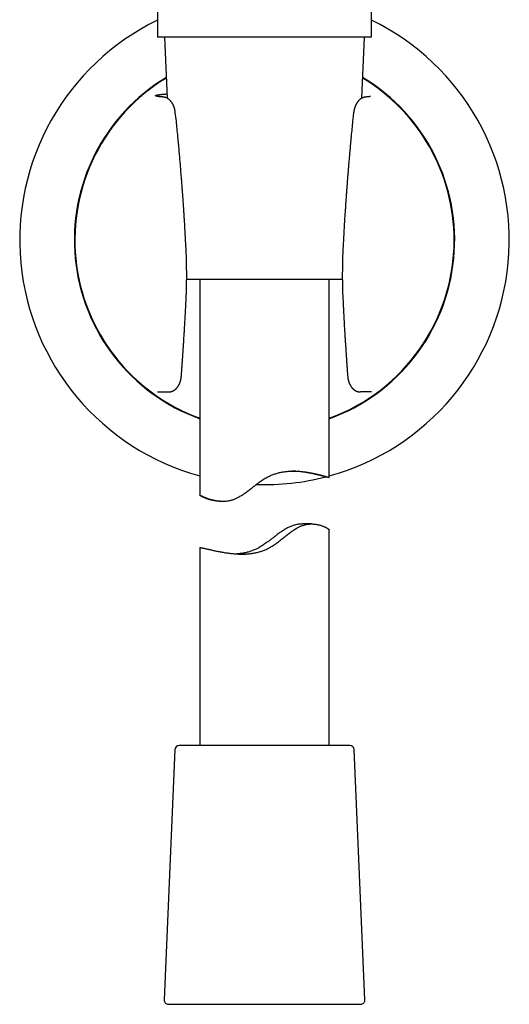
# Model space of a CAD drawing. Header units: millimetres. Extents: x 8 to 719, y 12 to 786.
# Tile 32 of 37: x 407 to 463, y 469 to 583. Entities that reach past the tile are written whole.
import ezdxf

# ---------------------------------------------------------------- set-up
doc = ezdxf.new("R2010")
doc.units = ezdxf.units.MM

msp = doc.modelspace()

# ---------------------------------------------------------------- linework, layer by layer
at = {"color": 7, "linetype": 'Continuous', "lineweight": 30}
for p, q in [((422.47, 650.32), (422.47, 581.19)), ((447.27, 581.19), (447.27, 650.32)), ((434.87, 581.19), (422.47, 581.19)), ((423.3, 581.19), (423.61, 574.13)), ((447.27, 581.19), (434.87, 581.19)), ((446.13, 574.13), (446.44, 581.19)), ((424.64, 571.7), (424.54, 572.48)), ((445.19, 572.48), (445.1, 571.7)), ((443.88, 553.1), (425.85, 553.1)), ((427.37, 553.1), (427.37, 528.11)), ((442.37, 530.15), (442.37, 553.1)), ((425.78, 550.6), (425.78, 550.6)), ((422.48, 540.08), (422.54, 540.08)), ((422.54, 540.08), (423.76, 540.08)), ((445.96, 540.08), (445.98, 540.08)), ((447.2, 540.08), (445.98, 540.08)), ((447.26, 540.08), (447.2, 540.08)), ((427.37, 528.11), (427.37, 528.11)), ((429.7, 527.41), (430.03, 527.41)), ((440.31, 524.78), (439.4, 524.78)), ((442.37, 499.1), (442.37, 524.1)), ((427.37, 522.04), (427.37, 499.1)), ((425.03, 499.1), (425, 499.1)), ((444.74, 499.1), (425.03, 499.1)), ((424.5, 498.62), (423.24, 469.62)), ((446.5, 469.62), (445.24, 498.62)), ((423.74, 469.1), (446, 469.1))]:
    msp.add_line(p, q, dxfattribs=at)
for centre, radius, start, end in [((434.87, 557.68), 28.34, 115.9433, 254.6565), ((434.87, 557.68), 28.34, 285.3435, 64.0567), ((434.87, 557.68), 22.02, 121.0691, 250.0908), ((434.87, 557.68), 21.96, 121.157, 250.0324), ((434.87, 557.68), 22.02, 289.9092, 58.9309), ((434.87, 557.68), 21.96, 0, 58.843), ((434.87, 557.68), 21.96, 289.9676, 0), ((434.87, 557.68), 28.34, 268.0845, 284.5059), ((425, 498.6), 0.5, 90, 177.5187), ((444.74, 498.6), 0.5, 2.4813, 90), ((423.74, 469.6), 0.5, 177.5187, 270), ((446, 469.6), 0.5, 270, 2.4813)]:
    msp.add_arc(centre, radius, start, end, dxfattribs=at)
for points, knots in [([(423.06, 574.27), (423.02, 574.27), (422.94, 574.28), (422.83, 574.29), (422.73, 574.3), (422.63, 574.32), (422.56, 574.33), (422.49, 574.34), (422.44, 574.35), (422.4, 574.36), (422.36, 574.37), (422.32, 574.38), (422.28, 574.39), (422.25, 574.4), (422.24, 574.41), (422.23, 574.43), (422.24, 574.44), (422.26, 574.46), (422.29, 574.47), (422.33, 574.48), (422.39, 574.5), (422.47, 574.51), (422.55, 574.53), (422.64, 574.54), (422.73, 574.55), (422.81, 574.56), (422.89, 574.57), (422.98, 574.58), (423.08, 574.59), (423.21, 574.6), (423.37, 574.61), (423.49, 574.62), (423.57, 574.63), (423.59, 574.63)], [0, 0, 0, 0, 0.0327771, 0.0655272, 0.0982765, 0.1310509, 0.1638767, 0.1897216, 0.2156267, 0.2416044, 0.267667, 0.2938267, 0.3303601, 0.3668324, 0.4032766, 0.4397256, 0.4762124, 0.5127697, 0.5494303, 0.5862265, 0.6273871, 0.6683902, 0.7092814, 0.7501066, 0.7757558, 0.8014086, 0.8270766, 0.8527712, 0.8785037, 0.9155762, 0.9524646, 0.989204, 1, 1, 1, 1]), ([(423.15, 574.27), (423.13, 574.27), (423.09, 574.27), (423.05, 574.28), (423, 574.28), (422.96, 574.28), (422.93, 574.29), (422.9, 574.29), (422.88, 574.29), (422.86, 574.3), (422.84, 574.3), (422.83, 574.3), (422.81, 574.3), (422.8, 574.3), (422.79, 574.3), (422.77, 574.31), (422.75, 574.31), (422.74, 574.31), (422.72, 574.31), (422.7, 574.32), (422.69, 574.32), (422.67, 574.32), (422.66, 574.32), (422.65, 574.32), (422.64, 574.33), (422.62, 574.33), (422.61, 574.33), (422.61, 574.33), (422.6, 574.33), (422.59, 574.33), (422.59, 574.34), (422.59, 574.34), (422.58, 574.34), (422.58, 574.34), (422.58, 574.34)], [0, 0, 0, 0, 0.057736, 0.11131, 0.160725, 0.205984, 0.247084, 0.284022, 0.315034, 0.342337, 0.365928, 0.3858, 0.401949, 0.421604, 0.44368, 0.468804, 0.49698, 0.528219, 0.560274, 0.592807, 0.622786, 0.650217, 0.676778, 0.706432, 0.739338, 0.775484, 0.808438, 0.83739, 0.862343, 0.883828, 0.907081, 0.933453, 0.970915, 1, 1, 1, 1]), ([(424.54, 572.48), (424.54, 572.5), (424.54, 572.54), (424.53, 572.6), (424.52, 572.65), (424.51, 572.69), (424.5, 572.73), (424.5, 572.76), (424.49, 572.78), (424.49, 572.8), (424.48, 572.84), (424.47, 572.88), (424.46, 572.93), (424.44, 572.98), (424.42, 573.05), (424.39, 573.14), (424.36, 573.22), (424.32, 573.3), (424.28, 573.39), (424.23, 573.48), (424.19, 573.56), (424.13, 573.64), (424.08, 573.71), (424.05, 573.75), (424.03, 573.78), (424.01, 573.8), (423.99, 573.82), (423.97, 573.84), (423.95, 573.87), (423.92, 573.89), (423.9, 573.91), (423.88, 573.93), (423.86, 573.95), (423.84, 573.97), (423.81, 573.99), (423.79, 574.01), (423.76, 574.03), (423.73, 574.05), (423.71, 574.07), (423.67, 574.09), (423.63, 574.11), (423.59, 574.14), (423.55, 574.16), (423.51, 574.17), (423.48, 574.19), (423.45, 574.2), (423.41, 574.21), (423.36, 574.23), (423.32, 574.24), (423.29, 574.24), (423.26, 574.25), (423.22, 574.26), (423.18, 574.26), (423.16, 574.27), (423.15, 574.27)], [0, 0, 0, 0, 0.024946, 0.047049, 0.066098, 0.083321, 0.096568, 0.105986, 0.115001, 0.124798, 0.135383, 0.153612, 0.17318, 0.192361, 0.225383, 0.259579, 0.293489, 0.333379, 0.370956, 0.413155, 0.45234, 0.492709, 0.540948, 0.555651, 0.567884, 0.580131, 0.593033, 0.606828, 0.620104, 0.635697, 0.649205, 0.659722, 0.669018, 0.680659, 0.697114, 0.713986, 0.725065, 0.73791, 0.75371, 0.769533, 0.790041, 0.810143, 0.82952, 0.845507, 0.858122, 0.872037, 0.888627, 0.907354, 0.927755, 0.935794, 0.943875, 0.96063, 0.979068, 1, 1, 1, 1]), ([(446.59, 574.27), (446.58, 574.27), (446.56, 574.26), (446.52, 574.26), (446.47, 574.25), (446.42, 574.24), (446.38, 574.23), (446.34, 574.21), (446.3, 574.2), (446.27, 574.19), (446.25, 574.18), (446.23, 574.17), (446.2, 574.16), (446.18, 574.15), (446.15, 574.14), (446.13, 574.13), (446.11, 574.12), (446.09, 574.1), (446.06, 574.08), (446.01, 574.06), (445.98, 574.03), (445.94, 574), (445.9, 573.97), (445.86, 573.94), (445.83, 573.91), (445.81, 573.89), (445.79, 573.87), (445.77, 573.84), (445.74, 573.81), (445.72, 573.79), (445.7, 573.76), (445.68, 573.74), (445.66, 573.72), (445.64, 573.69), (445.62, 573.66), (445.6, 573.63), (445.58, 573.6), (445.56, 573.57), (445.55, 573.55), (445.53, 573.53), (445.52, 573.5), (445.5, 573.47), (445.48, 573.43), (445.45, 573.38), (445.43, 573.34), (445.42, 573.3), (445.4, 573.25), (445.38, 573.21), (445.36, 573.16), (445.34, 573.1), (445.31, 573.03), (445.3, 572.98), (445.29, 572.94), (445.28, 572.91), (445.27, 572.89), (445.27, 572.87), (445.26, 572.84), (445.25, 572.81), (445.24, 572.76), (445.23, 572.7), (445.22, 572.64), (445.21, 572.56), (445.2, 572.51), (445.19, 572.48)], [0, 0, 0, 0, 0.020578, 0.038711, 0.055183, 0.074311, 0.09242, 0.109148, 0.124134, 0.136789, 0.147449, 0.155734, 0.165802, 0.177671, 0.190575, 0.200862, 0.208052, 0.215755, 0.237211, 0.252993, 0.276036, 0.294051, 0.313654, 0.339797, 0.354556, 0.366461, 0.379404, 0.394611, 0.411636, 0.427111, 0.441108, 0.45263, 0.464139, 0.476659, 0.491926, 0.509952, 0.527654, 0.540683, 0.55034, 0.560911, 0.574279, 0.588802, 0.612031, 0.632331, 0.65163, 0.670131, 0.687973, 0.708245, 0.729962, 0.755571, 0.783546, 0.810176, 0.82189, 0.832019, 0.840403, 0.847497, 0.857913, 0.872833, 0.89096, 0.912921, 0.938588, 0.967732, 1, 1, 1, 1]), ([(447.16, 574.34), (447.16, 574.34), (447.16, 574.34), (447.16, 574.34), (447.15, 574.34), (447.15, 574.34), (447.15, 574.34), (447.14, 574.33), (447.14, 574.33), (447.13, 574.33), (447.13, 574.33), (447.12, 574.33), (447.12, 574.33), (447.11, 574.33), (447.1, 574.33), (447.09, 574.32), (447.08, 574.32), (447.07, 574.32), (447.05, 574.32), (447.04, 574.32), (447.03, 574.32), (447.01, 574.31), (447, 574.31), (446.99, 574.31), (446.98, 574.31), (446.97, 574.31), (446.96, 574.31), (446.96, 574.31), (446.94, 574.3), (446.93, 574.3), (446.91, 574.3), (446.89, 574.3), (446.86, 574.29), (446.83, 574.29), (446.79, 574.29), (446.75, 574.28), (446.7, 574.28), (446.65, 574.27), (446.61, 574.27), (446.59, 574.27)], [0, 0, 0, 0, 0.009755, 0.03005, 0.053292, 0.079493, 0.107127, 0.132292, 0.153575, 0.172479, 0.188998, 0.204503, 0.222094, 0.244335, 0.269333, 0.297094, 0.325314, 0.351924, 0.37692, 0.400298, 0.422054, 0.455252, 0.483746, 0.507504, 0.517063, 0.525572, 0.534798, 0.547573, 0.563929, 0.586858, 0.6144, 0.646546, 0.683289, 0.724622, 0.770538, 0.821034, 0.876107, 0.93576, 1, 1, 1, 1]), ([(424.82, 569.94), (424.79, 570.23), (424.73, 570.82), (424.67, 571.4), (424.64, 571.7)], [0, 0, 0, 0, 0.4997056, 1, 1, 1, 1]), ([(445.1, 571.7), (445.07, 571.4), (445, 570.82), (444.95, 570.23), (444.92, 569.94)], [0, 0, 0, 0, 0.500294, 1, 1, 1, 1]), ([(425.78, 556.74), (425.78, 556.88), (425.76, 557.14), (425.74, 557.54), (425.72, 557.92), (425.7, 558.29), (425.68, 558.64), (425.66, 558.98), (425.64, 559.3), (425.63, 559.6), (425.61, 559.88), (425.59, 560.14), (425.58, 560.4), (425.56, 560.64), (425.54, 560.88), (425.53, 561.1), (425.52, 561.31), (425.5, 561.51), (425.49, 561.7), (425.48, 561.88), (425.47, 562.04), (425.46, 562.19), (425.45, 562.33), (425.44, 562.47), (425.43, 562.61), (425.41, 562.77), (425.4, 562.94), (425.39, 563.14), (425.37, 563.35), (425.35, 563.58), (425.34, 563.82), (425.32, 564.07), (425.3, 564.32), (425.28, 564.58), (425.26, 564.85), (425.24, 565.12), (425.21, 565.41), (425.19, 565.71), (425.16, 566.02), (425.14, 566.34), (425.11, 566.67), (425.08, 567.01), (425.05, 567.36), (425.02, 567.73), (424.99, 568.1), (424.95, 568.47), (424.92, 568.84), (424.88, 569.22), (424.85, 569.59), (424.83, 569.83), (424.82, 569.94)], [0, 0, 0, 0, 0.030789, 0.06058, 0.089373, 0.117168, 0.143965, 0.169764, 0.194565, 0.216422, 0.237441, 0.257622, 0.276964, 0.295467, 0.313133, 0.329959, 0.345948, 0.361098, 0.375409, 0.388882, 0.401516, 0.412659, 0.423058, 0.432982, 0.443536, 0.454837, 0.468843, 0.483848, 0.499853, 0.516857, 0.534862, 0.553867, 0.573873, 0.593091, 0.61315, 0.634052, 0.655796, 0.678383, 0.701813, 0.726088, 0.751207, 0.777172, 0.803984, 0.831644, 0.860152, 0.88781, 0.916224, 0.945397, 0.975329, 1, 1, 1, 1]), ([(444.92, 569.94), (444.91, 569.83), (444.89, 569.59), (444.85, 569.22), (444.82, 568.84), (444.79, 568.48), (444.76, 568.12), (444.73, 567.78), (444.7, 567.47), (444.67, 567.17), (444.65, 566.89), (444.63, 566.62), (444.6, 566.37), (444.58, 566.12), (444.57, 565.89), (444.55, 565.67), (444.53, 565.46), (444.51, 565.26), (444.5, 565.07), (444.48, 564.89), (444.47, 564.73), (444.46, 564.58), (444.45, 564.44), (444.44, 564.3), (444.43, 564.16), (444.42, 564), (444.4, 563.83), (444.39, 563.63), (444.37, 563.42), (444.36, 563.19), (444.34, 562.96), (444.32, 562.71), (444.3, 562.45), (444.28, 562.19), (444.26, 561.92), (444.25, 561.65), (444.23, 561.36), (444.21, 561.06), (444.19, 560.75), (444.16, 560.43), (444.14, 560.1), (444.12, 559.76), (444.1, 559.4), (444.08, 559.04), (444.06, 558.67), (444.04, 558.3), (444.02, 557.92), (444, 557.54), (443.97, 557.14), (443.96, 556.88), (443.95, 556.74)], [0, 0, 0, 0, 0.024852, 0.054716, 0.083572, 0.111422, 0.138267, 0.164109, 0.188948, 0.210837, 0.231886, 0.252095, 0.271464, 0.289994, 0.307686, 0.324539, 0.340555, 0.355734, 0.370076, 0.383581, 0.396249, 0.407427, 0.417862, 0.427787, 0.438316, 0.449593, 0.463575, 0.478559, 0.494544, 0.511532, 0.529521, 0.548511, 0.568503, 0.587708, 0.607754, 0.628642, 0.650371, 0.672941, 0.696353, 0.720606, 0.7457, 0.771636, 0.798413, 0.826031, 0.854491, 0.882096, 0.910449, 0.939551, 0.969401, 1, 1, 1, 1]), ([(425.78, 550.6), (425.8, 550.89), (425.82, 551.47), (425.85, 552.35), (425.86, 553.23), (425.86, 554.11), (425.85, 554.99), (425.82, 555.86), (425.8, 556.45), (425.78, 556.74)], [0, 0, 0, 0, 0.143308, 0.286296, 0.429067, 0.57172, 0.714359, 0.857085, 1, 1, 1, 1]), ([(443.95, 556.74), (443.94, 556.45), (443.91, 555.86), (443.89, 554.99), (443.88, 554.11), (443.88, 553.23), (443.89, 552.35), (443.92, 551.47), (443.94, 550.89), (443.96, 550.6)], [0, 0, 0, 0, 0.1429146, 0.2856408, 0.4282798, 0.5709335, 0.7137037, 0.8566923, 1, 1, 1, 1]), ([(425.24, 541.91), (425.24, 541.97), (425.25, 542.09), (425.26, 542.25), (425.28, 542.41), (425.29, 542.55), (425.3, 542.67), (425.3, 542.79), (425.31, 542.88), (425.32, 542.96), (425.32, 543.03), (425.32, 543.08), (425.33, 543.13), (425.33, 543.16), (425.33, 543.19), (425.33, 543.2), (425.33, 543.22), (425.34, 543.24), (425.34, 543.26), (425.34, 543.29), (425.34, 543.32), (425.35, 543.42), (425.36, 543.58), (425.37, 543.79), (425.39, 543.97), (425.4, 544.11), (425.4, 544.23), (425.41, 544.34), (425.42, 544.46), (425.43, 544.6), (425.44, 544.74), (425.45, 544.9), (425.46, 545.08), (425.47, 545.27), (425.49, 545.47), (425.5, 545.69), (425.52, 545.92), (425.53, 546.16), (425.55, 546.41), (425.56, 546.66), (425.58, 546.93), (425.6, 547.21), (425.61, 547.5), (425.63, 547.8), (425.65, 548.11), (425.67, 548.44), (425.69, 548.77), (425.71, 549.12), (425.73, 549.47), (425.74, 549.84), (425.76, 550.21), (425.78, 550.47), (425.78, 550.6)], [0, 0, 0, 0, 0.020869, 0.04017, 0.057904, 0.074072, 0.088674, 0.101711, 0.113183, 0.121937, 0.129494, 0.135854, 0.141016, 0.144981, 0.147749, 0.149549, 0.15101, 0.153067, 0.15572, 0.158969, 0.162815, 0.167253, 0.193309, 0.217193, 0.241661, 0.254371, 0.267232, 0.280267, 0.294247, 0.309562, 0.326211, 0.344194, 0.3648, 0.386916, 0.410542, 0.435678, 0.462323, 0.490476, 0.518402, 0.547669, 0.578276, 0.610222, 0.643507, 0.678132, 0.714095, 0.751396, 0.790035, 0.830011, 0.870575, 0.912428, 0.95557, 1, 1, 1, 1]), ([(443.96, 550.6), (443.96, 550.46), (443.98, 550.18), (444, 549.78), (444.02, 549.39), (444.04, 549.01), (444.06, 548.65), (444.08, 548.3), (444.1, 547.97), (444.11, 547.67), (444.13, 547.37), (444.15, 547.09), (444.17, 546.81), (444.18, 546.55), (444.2, 546.3), (444.21, 546.07), (444.23, 545.84), (444.24, 545.63), (444.25, 545.43), (444.27, 545.24), (444.28, 545.06), (444.29, 544.9), (444.3, 544.75), (444.31, 544.61), (444.32, 544.48), (444.33, 544.37), (444.33, 544.25), (444.34, 544.1), (444.36, 543.9), (444.37, 543.65), (444.39, 543.47), (444.4, 543.34), (444.4, 543.29), (444.4, 543.24), (444.4, 543.22), (444.41, 543.2), (444.41, 543.19), (444.41, 543.16), (444.41, 543.13), (444.41, 543.08), (444.42, 543.03), (444.42, 542.96), (444.43, 542.88), (444.44, 542.79), (444.44, 542.67), (444.45, 542.55), (444.46, 542.41), (444.47, 542.25), (444.49, 542.09), (444.49, 541.97), (444.5, 541.91)], [0, 0, 0, 0, 0.047924, 0.094346, 0.139265, 0.18268, 0.224591, 0.264997, 0.301716, 0.337097, 0.371139, 0.403841, 0.435205, 0.465229, 0.493912, 0.521255, 0.547257, 0.571917, 0.594832, 0.616451, 0.636776, 0.655806, 0.672927, 0.688843, 0.703554, 0.717061, 0.729549, 0.74181, 0.770169, 0.797765, 0.828196, 0.835578, 0.841786, 0.846478, 0.849655, 0.850681, 0.852251, 0.855019, 0.858984, 0.864146, 0.870506, 0.878063, 0.886817, 0.898289, 0.911326, 0.925928, 0.942096, 0.95983, 0.979131, 1, 1, 1, 1]), ([(423.77, 540.08), (423.79, 540.08), (423.83, 540.08), (423.88, 540.09), (423.93, 540.09), (423.96, 540.1), (423.99, 540.11), (424.03, 540.11), (424.07, 540.12), (424.1, 540.13), (424.15, 540.15), (424.2, 540.17), (424.26, 540.19), (424.31, 540.22), (424.36, 540.24), (424.4, 540.27), (424.44, 540.29), (424.47, 540.31), (424.5, 540.34), (424.53, 540.36), (424.56, 540.38), (424.58, 540.41), (424.61, 540.43), (424.65, 540.47), (424.68, 540.5), (424.7, 540.52), (424.72, 540.55), (424.75, 540.58), (424.77, 540.61), (424.8, 540.64), (424.83, 540.68), (424.85, 540.72), (424.88, 540.75), (424.89, 540.78), (424.91, 540.81), (424.93, 540.85), (424.96, 540.89), (424.98, 540.93), (425, 540.98), (425.03, 541.03), (425.04, 541.07), (425.06, 541.12), (425.08, 541.16), (425.1, 541.21), (425.12, 541.27), (425.14, 541.33), (425.15, 541.38), (425.16, 541.42), (425.17, 541.45), (425.18, 541.49), (425.19, 541.53), (425.2, 541.59), (425.21, 541.66), (425.22, 541.73), (425.23, 541.82), (425.24, 541.88), (425.24, 541.91)], [0, 0, 0, 0, 0.022548, 0.041852, 0.057654, 0.069754, 0.079662, 0.094837, 0.108531, 0.122425, 0.142702, 0.165739, 0.18747, 0.213478, 0.23359, 0.254111, 0.270851, 0.284458, 0.298503, 0.316374, 0.332482, 0.344626, 0.360765, 0.38114, 0.400097, 0.413371, 0.426095, 0.44019, 0.457712, 0.476505, 0.496185, 0.515222, 0.530839, 0.544207, 0.560139, 0.577045, 0.592608, 0.614114, 0.637695, 0.658948, 0.677997, 0.695632, 0.714529, 0.735165, 0.757823, 0.782122, 0.806153, 0.817973, 0.828962, 0.842766, 0.860314, 0.881608, 0.906159, 0.934259, 0.965677, 1, 1, 1, 1]), ([(444.5, 541.91), (444.5, 541.89), (444.5, 541.85), (444.51, 541.8), (444.51, 541.76), (444.52, 541.73), (444.52, 541.7), (444.53, 541.68), (444.53, 541.65), (444.54, 541.6), (444.55, 541.55), (444.56, 541.49), (444.58, 541.42), (444.59, 541.36), (444.61, 541.3), (444.63, 541.25), (444.64, 541.2), (444.66, 541.15), (444.68, 541.1), (444.7, 541.06), (444.72, 541.02), (444.74, 540.98), (444.76, 540.94), (444.78, 540.89), (444.81, 540.84), (444.84, 540.8), (444.86, 540.76), (444.89, 540.72), (444.92, 540.67), (444.95, 540.63), (444.98, 540.59), (445.01, 540.55), (445.04, 540.52), (445.07, 540.49), (445.1, 540.46), (445.14, 540.42), (445.16, 540.4), (445.18, 540.38), (445.2, 540.37), (445.22, 540.35), (445.25, 540.33), (445.27, 540.32), (445.29, 540.3), (445.3, 540.29), (445.32, 540.28), (445.35, 540.26), (445.37, 540.25), (445.4, 540.23), (445.42, 540.22), (445.44, 540.21), (445.47, 540.2), (445.5, 540.18), (445.54, 540.17), (445.58, 540.15), (445.63, 540.14), (445.67, 540.12), (445.71, 540.11), (445.75, 540.11), (445.78, 540.1), (445.81, 540.1), (445.84, 540.09), (445.88, 540.09), (445.92, 540.08), (445.95, 540.08), (445.96, 540.08)], [0, 0, 0, 0, 0.022639, 0.041656, 0.056865, 0.068162, 0.0758, 0.083428, 0.092119, 0.11081, 0.132473, 0.153537, 0.180336, 0.204824, 0.226507, 0.246233, 0.268057, 0.287178, 0.307527, 0.328191, 0.345479, 0.360185, 0.379059, 0.400992, 0.425089, 0.443801, 0.46202, 0.481975, 0.504093, 0.525677, 0.547752, 0.567406, 0.583298, 0.59901, 0.618893, 0.641991, 0.653946, 0.662694, 0.672476, 0.684703, 0.697711, 0.70776, 0.716232, 0.72338, 0.732656, 0.744656, 0.758234, 0.768799, 0.777678, 0.787808, 0.799033, 0.810118, 0.82759, 0.846647, 0.864711, 0.882073, 0.897892, 0.914425, 0.92322, 0.933729, 0.94653, 0.961786, 0.979589, 1, 1, 1, 1]), ([(422.52, 540.08), (422.52, 540.08), (422.53, 540.08), (422.53, 540.08), (422.53, 540.08)], [0, 0, 0, 0, 0.545914, 1, 1, 1, 1]), ([(423.76, 540.08), (423.76, 540.08), (423.76, 540.08), (423.76, 540.08), (423.77, 540.08), (423.77, 540.08), (423.77, 540.08)], [0, 0, 0, 0, 0.07815, 0.300759, 0.649831, 1, 1, 1, 1]), ([(427.37, 528.11), (427.38, 528.11), (427.38, 528.11), (427.41, 528.1), (427.45, 528.08), (427.5, 528.06), (427.56, 528.04), (427.64, 528), (427.73, 527.96), (427.83, 527.92), (427.93, 527.88), (428.05, 527.83), (428.18, 527.78), (428.32, 527.73), (428.47, 527.68), (428.63, 527.63), (428.81, 527.58), (428.99, 527.54), (429.18, 527.5), (429.37, 527.46), (429.56, 527.44), (429.74, 527.42), (429.91, 527.41), (430.08, 527.41), (430.26, 527.42), (430.44, 527.43), (430.62, 527.46), (430.81, 527.49), (431, 527.54), (431.19, 527.59), (431.38, 527.66), (431.57, 527.74), (431.75, 527.83), (431.94, 527.93), (432.12, 528.04), (432.31, 528.15), (432.5, 528.28), (432.7, 528.42), (432.91, 528.58), (433.12, 528.73), (433.35, 528.91), (433.6, 529.11), (433.88, 529.32), (434.14, 529.52), (434.38, 529.7), (434.61, 529.85), (434.84, 530), (435.06, 530.13), (435.27, 530.24), (435.46, 530.34), (435.66, 530.42), (435.86, 530.5), (436.06, 530.57), (436.27, 530.64), (436.48, 530.7), (436.69, 530.75), (436.89, 530.79), (437.1, 530.82), (437.3, 530.85), (437.5, 530.87), (437.7, 530.89), (437.9, 530.9), (438.1, 530.91), (438.32, 530.91), (438.55, 530.9), (438.8, 530.89), (439.04, 530.87), (439.27, 530.85), (439.51, 530.82), (439.73, 530.79), (439.95, 530.76), (440.16, 530.72), (440.36, 530.68), (440.55, 530.64), (440.74, 530.6), (440.91, 530.56), (441.08, 530.52), (441.24, 530.48), (441.39, 530.44), (441.54, 530.41), (441.67, 530.37), (441.8, 530.33), (441.91, 530.3), (442.02, 530.27), (442.11, 530.24), (442.19, 530.22), (442.25, 530.19), (442.3, 530.18), (442.34, 530.16), (442.36, 530.15), (442.37, 530.15), (442.37, 530.15), (442.35, 530.15), (442.32, 530.15), (442.28, 530.16), (442.23, 530.18), (442.16, 530.19), (442.09, 530.21), (442, 530.23), (441.9, 530.26), (441.79, 530.29), (441.66, 530.32), (441.53, 530.35), (441.38, 530.39), (441.23, 530.43), (441.06, 530.47), (440.88, 530.51), (440.7, 530.55), (440.5, 530.59), (440.29, 530.64), (440.07, 530.68), (439.84, 530.72), (439.6, 530.76), (439.35, 530.8), (439.09, 530.83), (438.84, 530.86), (438.6, 530.88), (438.37, 530.89), (438.19, 530.9), (438.08, 530.9), (438.05, 530.9)], [0, 0, 0, 0, 0.009087, 0.018184, 0.02728, 0.036368, 0.045749, 0.055139, 0.06453, 0.073912, 0.08299, 0.092075, 0.10116, 0.110239, 0.119546, 0.128861, 0.138175, 0.147482, 0.156492, 0.165507, 0.174516, 0.181421, 0.188331, 0.195239, 0.202142, 0.208946, 0.215754, 0.222558, 0.229552, 0.236553, 0.243547, 0.250355, 0.257168, 0.263978, 0.270935, 0.277896, 0.284855, 0.292931, 0.301011, 0.309093, 0.317172, 0.327929, 0.338688, 0.349444, 0.357846, 0.366255, 0.374659, 0.383056, 0.389572, 0.396094, 0.402616, 0.409132, 0.415865, 0.422606, 0.429346, 0.43608, 0.442592, 0.449111, 0.455629, 0.462143, 0.468825, 0.475513, 0.482201, 0.488884, 0.49756, 0.506244, 0.514929, 0.523607, 0.532531, 0.541462, 0.550394, 0.559318, 0.568147, 0.576983, 0.585818, 0.594647, 0.603689, 0.612737, 0.621786, 0.630828, 0.640463, 0.650107, 0.659751, 0.669387, 0.67932, 0.689264, 0.699207, 0.70914, 0.718468, 0.727804, 0.737141, 0.746469, 0.756081, 0.765702, 0.775324, 0.784937, 0.794053, 0.803178, 0.812302, 0.821419, 0.83079, 0.84017, 0.849549, 0.858921, 0.868231, 0.877549, 0.886868, 0.896178, 0.90574, 0.91531, 0.92488, 0.934442, 0.944075, 0.953716, 0.963357, 0.972988, 0.980957, 0.988935, 0.996916, 1, 1, 1, 1]), ([(429.7, 527.41), (429.69, 527.41), (429.62, 527.41), (429.5, 527.42), (429.33, 527.43), (429.15, 527.45), (428.98, 527.48), (428.82, 527.52), (428.66, 527.55), (428.51, 527.6), (428.37, 527.64), (428.24, 527.69), (428.11, 527.73), (427.99, 527.78), (427.89, 527.83), (427.79, 527.87), (427.7, 527.92), (427.62, 527.96), (427.55, 527.99), (427.49, 528.03), (427.45, 528.05), (427.42, 528.07), (427.39, 528.09), (427.37, 528.1), (427.37, 528.11), (427.37, 528.11)], [0, 0, 0, 0, 0.0102404, 0.0428065, 0.0872048, 0.1316469, 0.1760982, 0.2205092, 0.2661014, 0.3117261, 0.3573537, 0.4029498, 0.4497374, 0.4965573, 0.5433763, 0.5901628, 0.6380569, 0.6859895, 0.7339195, 0.7818102, 0.825199, 0.8686036, 0.9119916, 0.955987, 1, 1, 1, 1]), ([(427.37, 522.04), (427.37, 522.04), (427.37, 522.04), (427.39, 522.05), (427.42, 522.04), (427.47, 522.04), (427.53, 522.03), (427.6, 522.02), (427.68, 522), (427.77, 521.98), (427.87, 521.96), (427.98, 521.93), (428.11, 521.9), (428.25, 521.87), (428.4, 521.84), (428.56, 521.8), (428.73, 521.76), (428.91, 521.72), (429.1, 521.68), (429.3, 521.64), (429.51, 521.6), (429.73, 521.56), (429.96, 521.51), (430.2, 521.47), (430.45, 521.43), (430.71, 521.4), (430.98, 521.36), (431.24, 521.34), (431.48, 521.31), (431.72, 521.3), (431.96, 521.29), (432.2, 521.28), (432.43, 521.29), (432.65, 521.29), (432.86, 521.31), (433.07, 521.32), (433.28, 521.35), (433.49, 521.38), (433.71, 521.41), (433.92, 521.46), (434.14, 521.51), (434.35, 521.57), (434.55, 521.63), (434.76, 521.71), (434.96, 521.79), (435.16, 521.88), (435.36, 521.98), (435.56, 522.09), (435.77, 522.22), (436, 522.37), (436.25, 522.54), (436.49, 522.72), (436.73, 522.91), (436.95, 523.09), (437.16, 523.25), (437.36, 523.41), (437.55, 523.56), (437.75, 523.72), (437.95, 523.86), (438.14, 524), (438.34, 524.14), (438.54, 524.26), (438.72, 524.36), (438.89, 524.45), (439.04, 524.52), (439.2, 524.58), (439.35, 524.63), (439.5, 524.68), (439.65, 524.71), (439.79, 524.74), (439.94, 524.76), (440.08, 524.77), (440.22, 524.78), (440.36, 524.78), (440.51, 524.77), (440.66, 524.76), (440.83, 524.74), (440.99, 524.71), (441.14, 524.68), (441.29, 524.64), (441.43, 524.6), (441.56, 524.55), (441.68, 524.51), (441.79, 524.46), (441.89, 524.41), (441.99, 524.37), (442.07, 524.32), (442.15, 524.28), (442.21, 524.24), (442.26, 524.2), (442.31, 524.17), (442.34, 524.14), (442.36, 524.12), (442.37, 524.1), (442.37, 524.1), (442.37, 524.1)], [0, 0, 0, 0, 0.012003, 0.0244925, 0.0373629, 0.0502458, 0.0631287, 0.0759992, 0.088206, 0.1004231, 0.1126404, 0.1248474, 0.1373953, 0.1499539, 0.1625128, 0.1750609, 0.1875271, 0.2000035, 0.21248, 0.2249464, 0.2377495, 0.2505635, 0.2633773, 0.2761802, 0.2890776, 0.3019869, 0.3148954, 0.3277915, 0.3384609, 0.3491435, 0.3598291, 0.370509, 0.3811759, 0.3899769, 0.3987842, 0.4075909, 0.4163909, 0.4254267, 0.4344711, 0.4435148, 0.4525496, 0.4613628, 0.470185, 0.4790071, 0.4878202, 0.4969308, 0.5060507, 0.5151721, 0.5242848, 0.5367351, 0.5491959, 0.5616668, 0.5741394, 0.5865996, 0.5971859, 0.6077829, 0.6183818, 0.628976, 0.6395622, 0.6501414, 0.6605305, 0.6709242, 0.6813096, 0.689332, 0.6973646, 0.7053958, 0.7134162, 0.7212251, 0.729043, 0.7368622, 0.7446728, 0.7527398, 0.7608135, 0.7688886, 0.7769573, 0.7879575, 0.7989687, 0.8099821, 0.8209855, 0.8322816, 0.8435857, 0.8548905, 0.8661876, 0.8777798, 0.8893801, 0.9009801, 0.9125721, 0.9244385, 0.9363145, 0.9481898, 0.9600553, 0.9708055, 0.9815595, 0.9923095, 1, 1, 1, 1]), ([(439.4, 524.78), (439.38, 524.78), (439.3, 524.78), (439.16, 524.77), (438.98, 524.76), (438.79, 524.74), (438.6, 524.7), (438.4, 524.66), (438.2, 524.6), (438.01, 524.53), (437.81, 524.45), (437.62, 524.36), (437.43, 524.26), (437.25, 524.16), (437.06, 524.04), (436.86, 523.91), (436.66, 523.77), (436.45, 523.62), (436.24, 523.46), (436, 523.28), (435.75, 523.08), (435.47, 522.87), (435.21, 522.67), (434.96, 522.5), (434.74, 522.34), (434.5, 522.19), (434.28, 522.06), (434.08, 521.95), (433.89, 521.86), (433.69, 521.77), (433.49, 521.69), (433.29, 521.62), (433.08, 521.55), (432.88, 521.5), (432.67, 521.45), (432.47, 521.4), (432.27, 521.37), (432.07, 521.34), (431.87, 521.32), (431.74, 521.31), (431.67, 521.3), (431.67, 521.3)], [0, 0, 0, 0, 0.007476, 0.032499, 0.057168, 0.08185, 0.106515, 0.131874, 0.157254, 0.18261, 0.207291, 0.231993, 0.25668, 0.281903, 0.30714, 0.332369, 0.361647, 0.390941, 0.42024, 0.449528, 0.488526, 0.527533, 0.566528, 0.596989, 0.627473, 0.657942, 0.688383, 0.712006, 0.735652, 0.759298, 0.78292, 0.80733, 0.831767, 0.856204, 0.880616, 0.904227, 0.927858, 0.951491, 0.975104, 0.999331, 1, 1, 1, 1])]:
    msp.add_open_spline(points, degree=3, knots=knots, dxfattribs=at)

doc.saveas('drawing.dxf')
